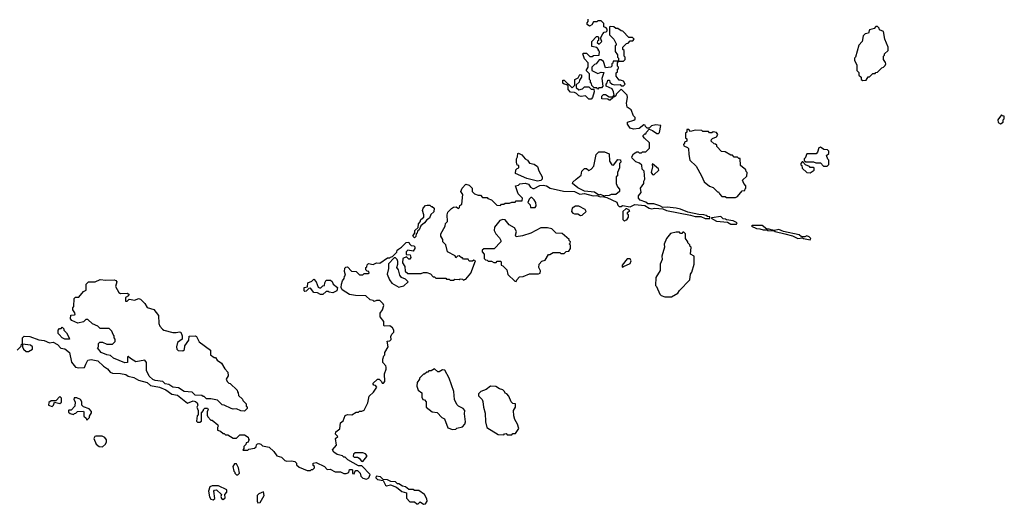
# Model space of a CAD drawing. Extents: x 1862350 to 2057294, y 212041 to 437318.
# Tile 226 of 256: x 2024225 to 2033030, y 302318 to 306650. Entities that reach past the tile are written whole.
import ezdxf

# ---------------------------------------------------------------- set-up
doc = ezdxf.new("R2010")
doc.units = 0

msp = doc.modelspace()

# ---------------------------------------------------------------- linework, layer by layer
at = {"layer": '0CON10XD'}
for points in [[(2028118.3, 304538.3), (2028050, 304575), (2028037, 304637), (2028010, 304665), (2028010, 304685), (2027990, 304715), (2027990, 304735), (2028030, 304805), (2028033, 304827), (2028050, 304845), (2028047.5, 304905), (2028055, 304930), (2028087, 304963), (2028105, 304972.5), (2028127.5, 304977.5), (2028148.3, 304961.7), (2028158.3, 304971.7), (2028161.7, 304988.3), (2028178.3, 305001.7), (2028187.5, 305087.5), (2028170, 305115), (2028182.5, 305145), (2028215, 305180), (2028245, 305170), (2028270, 305145), (2028270, 305115), (2028291.7, 305091.7), (2028325, 305080), (2028345, 305080), (2028365, 305060), (2028405, 305060), (2028411.7, 305051.7), (2028445, 305040), (2028491.7, 304991.7), (2028525, 304990), (2028535, 305000), (2028555, 305000), (2028565, 305010), (2028605, 305010), (2028625, 305020), (2028655, 305020), (2028665, 305030), (2028718.3, 305031.7), (2028720, 305055), (2028681.7, 305091.7), (2028660, 305165), (2028685, 305170), (2028698.3, 305181.7), (2028745, 305187.5), (2028775, 305180), (2028791.7, 305151.7), (2028815, 305140), (2028825, 305140), (2028875, 305167.5), (2028905, 305170), (2028935, 305163.8), (2028970, 305145), (2029087, 305117), (2029185, 305113.3), (2029235, 305090), (2029275, 305097.5), (2029353.9, 305073.9), (2029387.5, 305077.5), (2029415, 305067.5), (2029450, 305070), (2029450, 305075), (2029416.1, 305086.1), (2029405, 305080), (2029365, 305108.8), (2029275, 305117.5), (2029216.4, 305146.4), (2029170, 305185), (2029171.7, 305198.3), (2029202.5, 305225), (2029245, 305260), (2029253, 305297), (2029275, 305320), (2029295, 305320), (2029315, 305302.5), (2029336.4, 305313.6), (2029359.3, 305340.7), (2029380, 305445), (2029405, 305470), (2029455, 305470), (2029495, 305450), (2029500, 305385), (2029521.7, 305351.7), (2029535, 305350), (2029575, 305400), (2029598.3, 305398.3), (2029600, 305375), (2029590, 305365), (2029590, 305325), (2029570, 305285), (2029570, 305255), (2029560, 305245), (2029560, 305185), (2029570, 305155), (2029590, 305135), (2029590, 305115), (2029555, 305087.5), (2029515, 305087.5), (2029495, 305077.5), (2029460, 305075), (2029450, 305065), (2029475, 305060), (2029565, 305017.5), (2029572.5, 304992.5), (2029585, 304980), (2029605, 304980), (2029615, 304990), (2029685, 304977.5), (2029725, 304996.7), (2029815, 304987.5), (2029855, 304963.8), (2029875, 304958.8), (2029905, 304963.8), (2029975, 304960), (2030010, 304945), (2030225, 304903.3), (2030265, 304890), (2030315, 304890), (2030355, 304873.8), (2030396.7, 304873.3), (2030397, 304887), (2030375, 304890), (2030365, 304900), (2030343.3, 304906.7), (2030298.3, 304908.3), (2030200.7, 304930.7), (2030135.8, 304955.8), (2030095, 304963.8), (2030015, 304973.3), (2029975, 304970), (2029950, 304985), (2029895, 305003.3), (2029843, 305003), (2029825, 305017.5), (2029775, 305037.5), (2029757.5, 305055), (2029760, 305075), (2029782.5, 305105), (2029777.5, 305145), (2029807.5, 305185), (2029807.5, 305205), (2029816.4, 305223.6), (2029810, 305295), (2029793, 305313), (2029788.3, 305348.3), (2029767, 305367), (2029735, 305380), (2029701.7, 305411.7), (2029700, 305425), (2029715, 305450), (2029745, 305470), (2029755, 305470), (2029765, 305460), (2029785, 305460), (2029795, 305470), (2029825, 305470), (2029858.3, 305501.7), (2029858.3, 305548.3), (2029811.7, 305591.7), (2029800, 305605), (2029800, 305615), (2029815, 305630), (2029825, 305630), (2029830, 305645), (2029855, 305670), (2029885, 305660), (2029923, 305633), (2029937, 305633), (2029947, 305643), (2029957.5, 305705), (2029915, 305710), (2029875, 305700), (2029855, 305680), (2029835, 305680), (2029820, 305695), (2029818.3, 305708.3), (2029805, 305710), (2029765, 305677.5), (2029715, 305670), (2029685, 305680), (2029660, 305715), (2029660, 305735), (2029717, 305753), (2029728.3, 305761.7), (2029730, 305775), (2029715, 305790), (2029693, 305843), (2029658.3, 305868.3), (2029650, 305905), (2029660, 305955), (2029657.5, 305975), (2029605, 306030), (2029560, 305985), (2029555, 305970), (2029545, 305960), (2029530, 305960), (2029528.3, 305951.7), (2029505, 305930), (2029495, 305930), (2029485, 305940), (2029431.7, 305941.7), (2029430, 305965), (2029445, 305980), (2029465, 305980), (2029495, 305960), (2029530, 305960), (2029540, 305975), (2029536.4, 306006.4), (2029523.3, 306033.3), (2029470, 306055), (2029470, 306075), (2029480, 306085), (2029485, 306110), (2029498.3, 306108.3), (2029501.7, 306091.7), (2029523, 306073), (2029545, 306067.5), (2029595, 306070), (2029605, 306060), (2029625, 306060), (2029640, 306075), (2029625, 306100), (2029598.3, 306108.3), (2029585, 306110), (2029560, 306145), (2029560, 306175), (2029570, 306185), (2029571.7, 306208.3), (2029580, 306215), (2029580, 306225), (2029570, 306235), (2029570, 306265), (2029580, 306280), (2029531.7, 306278.3), (2029528.3, 306261.7), (2029520, 306255), (2029520, 306235), (2029510, 306225), (2029465, 306220), (2029446.1, 306276.1), (2029425, 306292.5), (2029408.3, 306291.7), (2029380, 306255), (2029365, 306250), (2029340, 306225), (2029340, 306195), (2029395, 306170), (2029425, 306180), (2029448.3, 306178.3), (2029430, 306125), (2029440, 306055), (2029428.3, 306041.7), (2029405, 306040), (2029395, 306030), (2029385, 306040), (2029361.7, 306041.7), (2029341.7, 306061.7), (2029338.3, 306078.3), (2029330, 306085), (2029330, 306105), (2029320, 306115), (2029320, 306165), (2029290, 306195), (2029310, 306225), (2029310, 306265), (2029275, 306300), (2029260, 306345), (2029265, 306350), (2029295, 306350), (2029325, 306320), (2029345, 306320), (2029355, 306330), (2029408.3, 306331.7), (2029410, 306365), (2029401.7, 306371.7), (2029400, 306385), (2029385, 306400), (2029341.7, 306411.7), (2029342.5, 306455), (2029381.7, 306498.3), (2029395, 306500), (2029400, 306495), (2029400, 306465), (2029391.7, 306458.3), (2029390, 306445), (2029408.3, 306431.7), (2029430, 306455), (2029420, 306485), (2029440, 306525), (2029451.7, 306538.3), (2029468.3, 306541.7), (2029478.3, 306551.7), (2029480, 306565), (2029468.3, 306578.3), (2029450, 306585), (2029450, 306615), (2029425, 306640), (2029395, 306640), (2029385, 306630), (2029355, 306630), (2029340, 306605), (2029321.7, 306591.7), (2029298.3, 306608.3), (2029298.3, 306621.7), (2029310, 306635), (2029310, 306655)], [(2029625, 306280), (2029640, 306295), (2029640, 306315), (2029630, 306325), (2029630, 306375), (2029620, 306385), (2029620, 306405), (2029651.7, 306438.3), (2029665, 306440), (2029685, 306460), (2029708.3, 306461.7), (2029720, 306475), (2029705, 306490), (2029671.7, 306491.7), (2029618.3, 306548.3), (2029605, 306550), (2029575, 306570), (2029555, 306570), (2029537, 306587), (2029505, 306590), (2029500, 306585), (2029500, 306515), (2029537.5, 306475), (2029560, 306435), (2029558.3, 306421.7), (2029550, 306415), (2029550, 306365), (2029570, 306335), (2029570, 306315), (2029580, 306305), (2029580, 306280), (2029625, 306280)], [(2031765, 306107.5), (2031795, 306110), (2031811.7, 306138.3), (2031825, 306140), (2031855, 306170), (2031875, 306170), (2031881.7, 306178.3), (2031895, 306180), (2031935, 306220), (2031950, 306225), (2031965, 306240), (2031970, 306255), (2031968.3, 306268.3), (2031950, 306295), (2031950, 306325), (2031958.3, 306331.7), (2031960, 306345), (2031990, 306375), (2031990, 306405), (2031962.5, 306475), (2031950, 306545), (2031915, 306560), (2031910, 306575), (2031895, 306590), (2031881.7, 306588.3), (2031865, 306570), (2031825, 306560), (2031815, 306530), (2031785, 306522.5), (2031767.5, 306505), (2031757.5, 306455), (2031728.3, 306421.7), (2031700, 306315), (2031690, 306305), (2031690, 306285), (2031712.5, 306245), (2031710, 306195), (2031728.3, 306178.3), (2031730, 306155), (2031750, 306135), (2031750, 306115), (2031765, 306107.5)], [(2029335, 305940), (2029315, 305940), (2029285, 305970), (2029245, 305962.5), (2029225, 305970), (2029205, 305990), (2029185, 306000), (2029151.7, 306001.7), (2029130, 306025), (2029128.3, 306058.3), (2029118.3, 306068.3), (2029093, 306073), (2029083, 306083), (2029081.7, 306108.3), (2029095, 306110), (2029165, 306040), (2029190, 306065), (2029190, 306115), (2029220, 306130), (2029235, 306160), (2029248.3, 306158.3), (2029250, 306135), (2029231.7, 306108.3), (2029228.3, 306091.7), (2029201.7, 306068.3), (2029200, 306045), (2029225, 306022.5), (2029257, 306033), (2029275, 306050), (2029315, 306050), (2029335, 306030), (2029358.3, 306028.3), (2029362.5, 306005), (2029347.5, 305955), (2029335, 305940)], [(2032995, 305720), (2033020, 305735), (2033020, 305755), (2033030, 305765), (2033028.3, 305788.3), (2033015, 305790), (2033005, 305800), (2032972.5, 305755), (2032975, 305730), (2032995, 305720)], [(2030625, 305060), (2030645, 305070), (2030685, 305120), (2030708.3, 305121.7), (2030711.7, 305138.3), (2030720, 305145), (2030720, 305165), (2030700, 305185), (2030690, 305215), (2030728.3, 305251.7), (2030730, 305285), (2030721.7, 305291.7), (2030718.3, 305308.3), (2030670, 305345), (2030668.3, 305408.3), (2030655, 305410), (2030645, 305420), (2030615, 305420), (2030598.3, 305438.3), (2030585, 305440), (2030535, 305470), (2030501.7, 305471.7), (2030460, 305515), (2030458.3, 305528.3), (2030448.3, 305538.3), (2030435, 305540), (2030410, 305565), (2030411.7, 305578.3), (2030421.7, 305588.3), (2030457, 305603), (2030467.5, 305625), (2030455, 305642.5), (2030425, 305647.5), (2030415, 305640), (2030395, 305640), (2030385, 305650), (2030335, 305650), (2030325, 305660), (2030265, 305662.5), (2030225, 305650), (2030208.3, 305668.3), (2030191.7, 305668.3), (2030190, 305645), (2030180, 305635), (2030180, 305595), (2030190, 305585), (2030190, 305565), (2030170, 305555), (2030170, 305545), (2030160, 305535), (2030163, 305523), (2030198.3, 305508.3), (2030207, 305497), (2030207.5, 305445), (2030217.5, 305395), (2030275, 305340), (2030323.3, 305253.3), (2030345, 305200), (2030393, 305163), (2030425, 305150), (2030465, 305110), (2030475, 305110), (2030481.7, 305091.7), (2030505, 305070), (2030535, 305070), (2030545, 305060), (2030625, 305060)], [(2028855, 305206.7), (2028760.7, 305230.7), (2028660, 305275), (2028663, 305307), (2028675, 305320), (2028690, 305325), (2028690, 305345), (2028675, 305350), (2028667.5, 305375), (2028667.5, 305405), (2028677.5, 305425), (2028680, 305455), (2028685, 305457.5), (2028715, 305442.5), (2028745, 305407.5), (2028767.5, 305395), (2028785, 305367.5), (2028825, 305357.5), (2028856.4, 305336.4), (2028868.3, 305298.3), (2028896.7, 305245), (2028897.5, 305225), (2028885, 305212.5), (2028855, 305206.7)], [(2031445, 305340), (2031460, 305355), (2031460, 305395), (2031451.7, 305401.7), (2031440, 305435), (2031460, 305455), (2031460, 305475), (2031447.5, 305487.5), (2031415, 305490), (2031385, 305510), (2031372.5, 305505), (2031360, 305465), (2031348.3, 305451.7), (2031265, 305450), (2031248.3, 305411.7), (2031240, 305405), (2031241.7, 305391.7), (2031255, 305380), (2031325, 305380), (2031345, 305370), (2031385, 305370), (2031411.7, 305341.7), (2031445, 305340)], [(2029895, 305263.3), (2029940, 305305), (2029936.4, 305316.4), (2029885, 305360), (2029880, 305355), (2029882.5, 305335), (2029872.5, 305285), (2029882.5, 305265), (2029895, 305263.3)], [(2031295, 305280), (2031330, 305305), (2031330, 305325), (2031325, 305330), (2031295, 305330), (2031288.3, 305338.3), (2031251.7, 305351.7), (2031228.3, 305378.3), (2031221.7, 305378.3), (2031210, 305365), (2031211.7, 305351.7), (2031220, 305345), (2031221.7, 305321.7), (2031263, 305283), (2031295, 305280)], [(2028835, 304970), (2028842.5, 304985), (2028840, 305015), (2028825, 305040), (2028805, 305060), (2028795, 305060), (2028780, 305045), (2028770, 305015), (2028790, 304995), (2028791.7, 304971.7), (2028835, 304970)], [(2027755, 304700), (2027740, 304715), (2027760, 304745), (2027760, 304765), (2027788.3, 304791.7), (2027790, 304825), (2027807, 304843), (2027812.5, 304865), (2027840, 304885), (2027840, 304905), (2027827.5, 304945), (2027833.3, 304965), (2027855, 304987.5), (2027868.3, 304991.7), (2027891.7, 304991.7), (2027905, 304980), (2027915, 304980), (2027930, 304965), (2027928.3, 304931.7), (2027901.7, 304908.3), (2027890, 304875), (2027865, 304860), (2027846.4, 304833.6), (2027811.7, 304808.3), (2027798.3, 304771.7), (2027781.7, 304758.3), (2027778.3, 304741.7), (2027770, 304735), (2027768.3, 304711.7), (2027755, 304700)], [(2029240.7, 304900.7), (2029255, 304903.8), (2029290, 304935), (2029283, 304953), (2029225, 304982.5), (2029195, 304982.5), (2029166.4, 304963.6), (2029160, 304935), (2029171.2, 304921.2), (2029185, 304914.2), (2029215, 304913.8), (2029240.7, 304900.7)], [(2029635, 304850), (2029641.7, 304858.3), (2029655, 304860), (2029670, 304885), (2029670, 304905), (2029661.7, 304911.7), (2029660, 304925), (2029680, 304945), (2029655, 304960), (2029645, 304960), (2029620, 304935), (2029620, 304865), (2029635, 304850)], [(2028665, 304310), (2028670, 304325), (2028695, 304350), (2028727, 304353), (2028785, 304377.5), (2028865, 304377.5), (2028880, 304385), (2028882.5, 304405), (2028867.5, 304435), (2028870, 304465), (2028895, 304490), (2028925, 304500), (2028955, 304550), (2028965, 304550), (2028995, 304570), (2029055, 304570), (2029065, 304560), (2029095, 304560), (2029111.7, 304578.3), (2029135, 304580), (2029150, 304605), (2029150, 304635), (2029140, 304645), (2029148.3, 304651.7), (2029150, 304665), (2029140, 304675), (2029140, 304685), (2029075, 304740), (2029023, 304743), (2028985, 304780), (2028945, 304790), (2028885, 304790), (2028795, 304742.5), (2028721.7, 304718.3), (2028665, 304710), (2028660, 304725), (2028666.4, 304756.4), (2028648.6, 304788.6), (2028603.3, 304815), (2028565, 304860), (2028545, 304862.5), (2028520, 304855), (2028470, 304795), (2028467.5, 304765), (2028482.5, 304735), (2028515, 304700), (2028527.5, 304675), (2028527, 304663), (2028468.3, 304601.7), (2028375, 304600), (2028361.7, 304588.3), (2028360, 304575), (2028380, 304555), (2028380, 304515), (2028391.7, 304501.7), (2028405, 304500), (2028415, 304490), (2028445, 304490), (2028465, 304480), (2028485, 304480), (2028495, 304490), (2028525, 304490), (2028530, 304485), (2028530, 304455), (2028545, 304450), (2028580, 304415), (2028591.7, 304371.7), (2028651.7, 304311.7), (2028665, 304310)], [(2030585, 304822.5), (2030635, 304823.3), (2030640, 304835), (2030605, 304852.5), (2030545, 304860), (2030537, 304867), (2030515, 304870), (2030495, 304890), (2030415, 304880), (2030410, 304875), (2030455, 304847.5), (2030555, 304840), (2030585, 304822.5)], [(2030055, 304172.5), (2030110, 304205), (2030125, 304230), (2030217.5, 304325), (2030222.5, 304375), (2030237, 304393), (2030257.5, 304465), (2030257, 304537), (2030222.5, 304555), (2030230, 304615), (2030221.7, 304621.7), (2030218.3, 304638.3), (2030200, 304655), (2030200, 304665), (2030180, 304695), (2030180, 304735), (2030165, 304750), (2030155, 304750), (2030145, 304740), (2030135, 304740), (2030125, 304750), (2030095, 304750), (2030045, 304737.5), (2030010, 304695), (2029988.3, 304641.7), (2029990, 304615), (2029967.5, 304535), (2029970, 304505), (2029952.5, 304465), (2029951.7, 304408.3), (2029912.5, 304345), (2029910, 304275), (2029920, 304265), (2029950, 304195), (2029960, 304185), (2029995, 304172.5), (2030055, 304172.5)], [(2031295, 304682.5), (2031300, 304695), (2031285, 304710), (2031265, 304717.5), (2031245, 304710), (2031215, 304710), (2031195, 304726.7), (2031055, 304756.7), (2031015, 304773.3), (2030975, 304766.7), (2030945, 304770), (2030928.3, 304778.3), (2030905, 304777.5), (2030865, 304810), (2030775, 304810), (2030770, 304805), (2030813.6, 304783.6), (2030845, 304781.2), (2030875, 304770), (2030905, 304770), (2030914.1, 304764.1), (2030971.7, 304761.7), (2030980, 304755), (2031067, 304737), (2031136.4, 304716.4), (2031185, 304692.5), (2031225, 304700), (2031233, 304693), (2031295, 304682.5)], [(2024203, 303697), (2024238.3, 303731.7), (2024241.7, 303748.3), (2024250, 303750), (2024250, 303805), (2024265, 303820), (2024317, 303817), (2024395, 303787.5), (2024445, 303782.5), (2024490.7, 303760.7), (2024525.7, 303765.7), (2024563.3, 303745), (2024593.9, 303713.9), (2024628.3, 303708.3), (2024670, 303675), (2024688.3, 303588.3), (2024725, 303542.5), (2024755, 303537.5), (2024805, 303540), (2024815, 303570), (2024835, 303607.5), (2024865, 303613.3), (2024925, 303601.2), (2024973.6, 303553.6), (2025009.3, 303529.3), (2025035, 303500), (2025055, 303490), (2025125, 303487.5), (2025175, 303476.7), (2025195, 303463.3), (2025245, 303452.5), (2025286.1, 303426.1), (2025365, 303406.2), (2025395, 303380), (2025475, 303363.3), (2025530.7, 303340.7), (2025585, 303303.3), (2025635, 303292.5), (2025725, 303222.5), (2025775, 303242.5), (2025797, 303237), (2025812.5, 303225), (2025817.5, 303205), (2025810, 303185), (2025820, 303155), (2025820, 303115), (2025813, 303107), (2025805, 303060), (2025815, 303052.5), (2025835, 303052.5), (2025850, 303060), (2025850, 303135), (2025870, 303155), (2025870, 303165), (2025881.7, 303178.3), (2025905, 303177.5), (2025910, 303165), (2025902.5, 303145), (2025902.5, 303115), (2025908.3, 303098.3), (2025935, 303070), (2025945, 303070), (2025998.3, 303028.3), (2026000, 303015), (2025992.5, 303005), (2025995, 302980), (2026021.7, 302971.7), (2026045, 302950), (2026055, 302950), (2026065, 302940), (2026085, 302940), (2026135, 302910), (2026165, 302910), (2026195, 302940), (2026235, 302940), (2026268.3, 302918.3), (2026271.7, 302901.7), (2026280, 302895), (2026271.7, 302888.3), (2026268.3, 302871.7), (2026251.7, 302868.3), (2026248.3, 302851.7), (2026230, 302835), (2026230, 302815), (2026221.7, 302801.7), (2026265, 302800), (2026275, 302810), (2026325, 302820), (2026338.3, 302831.7), (2026341.7, 302848.3), (2026351.7, 302858.3), (2026365, 302860), (2026380, 302855), (2026395, 302840), (2026457, 302827), (2026498.3, 302788.3), (2026525, 302750), (2026565, 302740), (2026595, 302710), (2026615, 302702.5), (2026655, 302707.5), (2026685, 302700), (2026700, 302685), (2026701.7, 302671.7), (2026725, 302650), (2026795, 302620), (2026825, 302620), (2026835, 302630), (2026845, 302630), (2026860, 302645), (2026860, 302655), (2026850, 302665), (2026850, 302685), (2026875, 302690), (2026950, 302655), (2026975, 302630), (2027001.7, 302631.7), (2027045, 302607.5), (2027095, 302607.5), (2027123, 302593), (2027145, 302592.5), (2027168.3, 302601.7), (2027175, 302630), (2027195, 302630), (2027200, 302625), (2027201.7, 302591.7), (2027215, 302590), (2027221.7, 302608.3), (2027231.7, 302618.3), (2027245, 302620), (2027270, 302595), (2027275, 302570), (2027295, 302552.5), (2027325, 302543.3), (2027347.5, 302555), (2027360, 302585), (2027285, 302660), (2027255, 302660), (2027160, 302715), (2027135, 302740), (2027125, 302740), (2027111.7, 302751.7), (2027063, 302763), (2027033.6, 302783.6), (2027022.5, 302805), (2027057.5, 302845), (2027050, 302905), (2027070, 302925), (2027050, 302945), (2027052.5, 302965), (2027086.7, 302993.3), (2027093.3, 303045), (2027117.5, 303065), (2027135, 303110), (2027155, 303120), (2027195, 303117.5), (2027235, 303140), (2027255, 303140), (2027265, 303150), (2027285, 303150), (2027305, 303160), (2027337.5, 303225), (2027350, 303285), (2027389.3, 303320.7), (2027420, 303365), (2027408.3, 303378.3), (2027391.7, 303381.7), (2027381.7, 303398.3), (2027425, 303437.5), (2027440, 303435), (2027460, 303415), (2027465, 303400), (2027478.3, 303401.7), (2027490, 303415), (2027487.5, 303485), (2027502.5, 303525), (2027502.5, 303545), (2027500, 303555), (2027472.5, 303585), (2027472.5, 303615), (2027480, 303645), (2027490, 303655), (2027490, 303675), (2027520, 303725), (2027510, 303775), (2027535, 303780), (2027548.3, 303791.7), (2027543, 303817), (2027551.7, 303838.3), (2027570, 303855), (2027570, 303875), (2027560, 303895), (2027535, 303912.5), (2027485, 303910), (2027480, 303915), (2027481.7, 303951.7), (2027450, 303995), (2027450, 304025), (2027470, 304055), (2027480, 304095), (2027475, 304110), (2027445, 304140), (2027415, 304140), (2027395, 304130), (2027385, 304140), (2027360, 304145), (2027321.7, 304181.7), (2027227, 304183), (2027175, 304193.3), (2027110, 304235), (2027100, 304255), (2027102.5, 304285), (2027112.5, 304315), (2027127.5, 304335), (2027130, 304355), (2027140, 304365), (2027128.3, 304398.3), (2027131.7, 304428.3), (2027141.7, 304438.3), (2027155, 304440), (2027191.7, 304401.7), (2027235, 304400), (2027265, 304370), (2027295, 304370), (2027305, 304380), (2027345, 304380), (2027350, 304385), (2027348.3, 304398.3), (2027331.7, 304401.7), (2027320, 304415), (2027320, 304435), (2027328.3, 304441.7), (2027331.7, 304458.3), (2027345, 304470), (2027385, 304460), (2027415, 304477.5), (2027447, 304473), (2027515, 304520), (2027535, 304520), (2027541.7, 304528.3), (2027558.3, 304531.7), (2027598.3, 304571.7), (2027601.7, 304588.3), (2027611.7, 304598.3), (2027640, 304615), (2027681.7, 304658.3), (2027705, 304660), (2027710, 304645), (2027725, 304630), (2027748.3, 304628.3), (2027758.3, 304618.3), (2027760, 304605), (2027745, 304580), (2027695, 304590), (2027680, 304575), (2027681.7, 304551.7), (2027718.3, 304548.3), (2027722.5, 304525), (2027715, 304510), (2027705, 304510), (2027685, 304530), (2027650, 304515), (2027647.5, 304475), (2027670, 304445), (2027673, 304403), (2027695, 304380), (2027815, 304380), (2027835, 304390), (2027865, 304390), (2027898.3, 304378.3), (2027921.7, 304351.7), (2027935, 304350), (2027945, 304340), (2028035, 304340), (2028041.7, 304331.7), (2028065, 304330), (2028075, 304320), (2028105, 304320), (2028115, 304330), (2028155, 304327.5), (2028165, 304332.5), (2028185, 304330), (2028195, 304320), (2028201.7, 304328.3), (2028215, 304330), (2028260, 304385), (2028300, 304495), (2028285, 304500), (2028275, 304490), (2028245, 304490), (2028235, 304510), (2028195, 304510), (2028185, 304520), (2028175, 304520), (2028155, 304540), (2028140, 304535), (2028125, 304520), (2028118.3, 304538.3)], [(2027615, 304260), (2027635, 304263.8), (2027658.9, 304271.1), (2027700, 304305), (2027675, 304330), (2027640, 304345), (2027623.3, 304365), (2027611.2, 304415), (2027596.7, 304435), (2027606.4, 304463.6), (2027607, 304487), (2027600, 304505), (2027585, 304520), (2027575, 304520), (2027523, 304467), (2027522.5, 304425), (2027512.5, 304375), (2027533, 304323), (2027552.5, 304295), (2027615, 304260)], [(2029615, 304437.5), (2029625, 304443.3), (2029685, 304470), (2029694, 304495), (2029685, 304513.3), (2029658, 304512), (2029613.8, 304455), (2029611.2, 304441.2), (2029615, 304437.5)], [(2026235, 303150), (2026203, 303153), (2026165, 303170), (2026135, 303167.5), (2026115, 303173.3), (2026055, 303203.3), (2026035, 303207.5), (2025995, 303247.5), (2025935, 303260), (2025895, 303260), (2025875, 303280), (2025865, 303280), (2025855, 303290), (2025793, 303293), (2025768.8, 303318.8), (2025695, 303326.7), (2025645, 303358.8), (2025595.9, 303365.9), (2025559.6, 303389.5), (2025525, 303393.8), (2025505, 303416.2), (2025435, 303425.8), (2025414.5, 303434.4), (2025382.7, 303462.7), (2025357.5, 303515), (2025360, 303585), (2025345, 303606.7), (2025265, 303592.5), (2025215, 303620), (2025195, 303640), (2025190, 303635), (2025190, 303585), (2025165, 303581.2), (2025065, 303623.3), (2025037, 303647), (2025005, 303652.5), (2024952.5, 303675), (2024920, 303715), (2024930, 303725), (2024930, 303755), (2024941.7, 303768.3), (2024967, 303767), (2025005, 303750), (2025055, 303750), (2025078.3, 303771.7), (2025080, 303795), (2025070, 303805), (2025070, 303825), (2025060, 303835), (2025050, 303865), (2025025, 303890), (2024945, 303890), (2024925, 303910), (2024875, 303930), (2024835, 303970), (2024815, 303970), (2024795, 303950), (2024745, 303937.5), (2024691.7, 303961.7), (2024680, 303975), (2024681.7, 304008.3), (2024715, 304010), (2024720, 304015), (2024718.3, 304028.3), (2024700, 304055), (2024700, 304075), (2024710, 304085), (2024711.7, 304158.3), (2024725, 304170), (2024755, 304170), (2024795, 304220), (2024818.3, 304231.7), (2024820, 304285), (2024840, 304305), (2024900, 304305), (2024945, 304326.7), (2024995, 304320), (2025070, 304325), (2025085, 304317.5), (2025092.5, 304305), (2025082.5, 304265), (2025110.7, 304210.7), (2025125, 304202.5), (2025186.4, 304206.4), (2025200, 304195), (2025198.3, 304181.7), (2025170, 304165), (2025170, 304135), (2025185, 304132.5), (2025205, 304150), (2025255, 304142.5), (2025287, 304157), (2025305, 304150), (2025345, 304112.5), (2025365, 304077.5), (2025425, 304060), (2025466.7, 304005), (2025470, 303935), (2025479.3, 303909.3), (2025502.7, 303882.7), (2025515, 303874), (2025595, 303853.3), (2025625, 303852.5), (2025655, 303860), (2025667.5, 303855), (2025677, 303823), (2025677, 303793), (2025637.5, 303765), (2025627.5, 303725), (2025630, 303705), (2025643, 303693), (2025685, 303690), (2025698.3, 303701.7), (2025702.5, 303735), (2025737.5, 303785), (2025740.7, 303819.3), (2025795, 303822.5), (2025806.4, 303816.4), (2025830.7, 303770.7), (2025930, 303695), (2025930, 303655), (2025965, 303630), (2025975, 303630), (2025990, 303605), (2026029.3, 303579.3), (2026059.3, 303529.3), (2026085, 303500), (2026090, 303465), (2026072.5, 303435), (2026080, 303415), (2026095, 303400), (2026108.3, 303398.3), (2026168.3, 303338.3), (2026171.7, 303321.7), (2026180, 303315), (2026181.7, 303291.7), (2026218.3, 303258.3), (2026220, 303245), (2026250, 303215), (2026250, 303195), (2026258.3, 303188.3), (2026260, 303175), (2026235, 303150)], [(2026935, 304192.5), (2026915, 304192.5), (2026887, 304207), (2026855, 304210), (2026825, 304250), (2026811.7, 304248.3), (2026788.3, 304221.7), (2026775, 304220), (2026770, 304225), (2026770, 304255), (2026798.3, 304261.7), (2026801.7, 304298.3), (2026838.3, 304311.7), (2026855, 304330), (2026877, 304307), (2026895, 304260), (2026905, 304252.5), (2026917, 304253), (2026935, 304270), (2026950, 304275), (2026953, 304297), (2026965, 304320), (2027005, 304320), (2027018.3, 304308.3), (2027027, 304287), (2027067, 304257), (2027060, 304225), (2027025, 304207.5), (2026993, 304213), (2026985, 304220), (2026965, 304220), (2026935, 304192.5)], [(2024665, 303792.5), (2024627.5, 303795), (2024605, 303806.7), (2024577.5, 303835), (2024570, 303845), (2024570, 303875), (2024581.7, 303888.3), (2024595, 303890), (2024605, 303900), (2024620, 303885), (2024620, 303875), (2024645, 303850), (2024667.5, 303805), (2024670, 303795), (2024665, 303792.5)], [(2024305, 303683.3), (2024340, 303705), (2024340, 303725), (2024321.7, 303741.7), (2024250, 303750), (2024250, 303725), (2024260, 303705), (2024284.1, 303684.1), (2024305, 303683.3)], [(2028095, 302987.5), (2028125, 302990), (2028133, 302997), (2028185, 303010), (2028207, 303033), (2028212.5, 303055), (2028203.3, 303125), (2028207, 303157), (2028190, 303175), (2028150, 303195), (2028135, 303210), (2028112.5, 303255), (2028106.7, 303325), (2028066.7, 303445), (2028026.4, 303516.4), (2028005, 303520), (2027975, 303502.5), (2027965, 303502.5), (2027935, 303530), (2027905, 303510), (2027885, 303510), (2027875, 303500), (2027865, 303500), (2027845, 303480), (2027835, 303480), (2027800, 303445), (2027800, 303435), (2027780, 303405), (2027777.5, 303375), (2027788.3, 303338.3), (2027820, 303315), (2027822.5, 303275), (2027830, 303255), (2027845, 303250), (2027860, 303235), (2027860, 303185), (2027913, 303143), (2027957, 303137), (2028000, 303095), (2028023, 303083), (2028055, 303000), (2028095, 302987.5)], [(2028625, 302940), (2028635, 302950), (2028658.3, 302951.7), (2028687.5, 302995), (2028677.5, 303035), (2028652.5, 303075), (2028643, 303107), (2028640, 303155), (2028660, 303185), (2028660, 303215), (2028635, 303220), (2028620, 303235), (2028600, 303285), (2028580, 303305), (2028565, 303310), (2028560, 303325), (2028545, 303340), (2028515, 303350), (2028481.7, 303371.7), (2028435, 303372.5), (2028395, 303343.3), (2028350, 303325), (2028327.5, 303305), (2028328.3, 303288.3), (2028360, 303255), (2028367, 303237), (2028372.5, 303185), (2028387, 303133), (2028390, 303055), (2028403.9, 303003.9), (2028505, 302942.5), (2028555, 302940), (2028561.7, 302948.3), (2028575, 302950), (2028585, 302940), (2028625, 302940)], [(2024515, 303193.3), (2024527, 303203), (2024535, 303230), (2024585, 303220), (2024598.3, 303231.7), (2024600, 303265), (2024585, 303280), (2024548.3, 303241.7), (2024505, 303242.5), (2024485, 303227.5), (2024482.5, 303205), (2024515, 303193.3)], [(2024825, 303070), (2024850, 303095), (2024850, 303105), (2024867.5, 303135), (2024867, 303147), (2024845, 303170), (2024795, 303190), (2024780, 303205), (2024780, 303235), (2024770, 303255), (2024735, 303270), (2024711.7, 303268.3), (2024710, 303255), (2024722.5, 303235), (2024717.5, 303195), (2024685, 303160), (2024665, 303160), (2024660, 303155), (2024661.7, 303141.7), (2024675, 303130), (2024705, 303120), (2024715, 303130), (2024728.3, 303131.7), (2024743, 303147), (2024795, 303150), (2024800, 303145), (2024800, 303105), (2024818.3, 303088.3), (2024825, 303070)], [(2024965, 302832.5), (2024992.5, 302855), (2025002.5, 302875), (2025000, 302895), (2024987.5, 302915), (2024963, 302927), (2024905, 302927.5), (2024897, 302923), (2024887.5, 302905), (2024907.5, 302855), (2024935, 302833.3), (2024965, 302832.5)], [(2027295, 302700), (2027330, 302745), (2027330, 302755), (2027318.3, 302768.3), (2027293.6, 302776.4), (2027225, 302776.7), (2027210, 302765), (2027208.3, 302748.3), (2027215, 302740), (2027245, 302737.5), (2027259.3, 302729.3), (2027281.7, 302701.7), (2027295, 302700)], [(2026175, 302580), (2026190, 302595), (2026182.5, 302645), (2026165, 302680), (2026145, 302680), (2026132.5, 302655), (2026140, 302615), (2026150, 302605), (2026150, 302595), (2026165, 302580), (2026175, 302580)], [(2027835, 302317.5), (2027855, 302322.5), (2027867.5, 302345), (2027867, 302367), (2027846.4, 302406.4), (2027795, 302440), (2027755, 302440), (2027745, 302450), (2027705, 302450), (2027675, 302472.5), (2027648.3, 302478.3), (2027615, 302500), (2027605, 302500), (2027587, 302517), (2027545, 302520), (2027515, 302536.7), (2027475, 302540), (2027451.7, 302561.7), (2027411.7, 302568.3), (2027410, 302555), (2027425, 302540), (2027475, 302530), (2027495, 302487.5), (2027505, 302483.3), (2027541.7, 302491.7), (2027595, 302470), (2027643, 302433), (2027685, 302420), (2027683, 302373), (2027715, 302340), (2027755, 302340), (2027775, 302322.5), (2027787, 302323), (2027805, 302340), (2027835, 302317.5)], [(2025955, 302356.7), (2025970.7, 302369.3), (2025960, 302435), (2025966.4, 302443.6), (2025985, 302446.7), (2026030, 302405), (2026023.3, 302386.7), (2026028.3, 302368.3), (2026045, 302360), (2026062.5, 302375), (2026060, 302405), (2026077.5, 302425), (2026076.4, 302446.4), (2026003, 302483), (2025945, 302481.4), (2025925, 302473.8), (2025914, 302435), (2025921.2, 302385), (2025934.1, 302364.1), (2025955, 302356.7)], [(2026355, 302330), (2026375, 302332.5), (2026410, 302395), (2026405, 302427.5), (2026365, 302412.5), (2026347.5, 302395), (2026347.5, 302345), (2026355, 302330)]]:
    msp.add_lwpolyline(points, dxfattribs=at)

doc.saveas('drawing.dxf')
